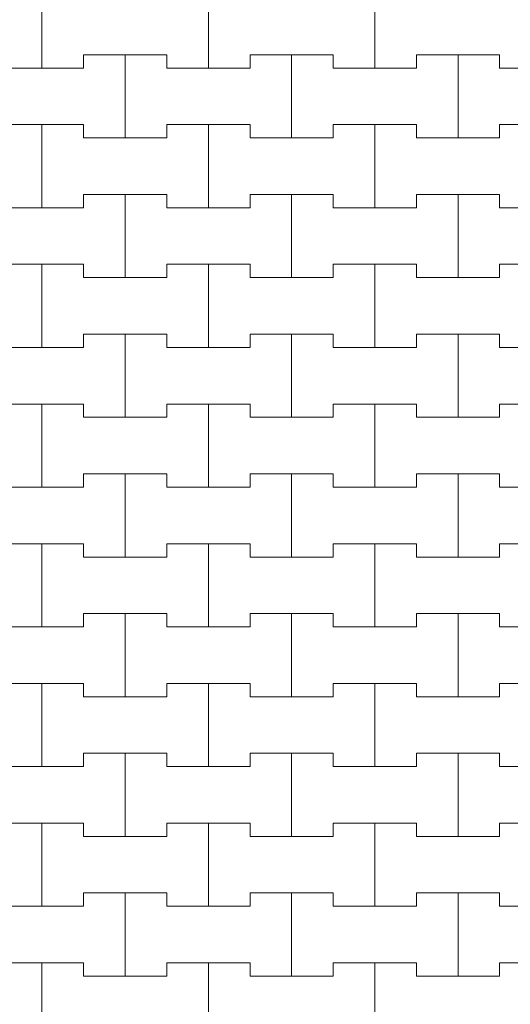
# Model space of a CAD drawing. Header units: millimetres. Extents: x 2826 to 3034, y 1533 to 1590.
# Tile 67 of 248: x 2940.752 to 2941.489, y 1568.572 to 1570.052. Entities that reach past the tile are written whole.
import ezdxf
from ezdxf.enums import TextEntityAlignment as Align

# ---------------------------------------------------------------- set-up
doc = ezdxf.new("R2010")
doc.units = ezdxf.units.MM
doc.layers.add('_Caneta_No__220', color=7, linetype='Continuous', lineweight=15, true_color=0x8a8a8a)
doc.styles.add('ESTILO_GERADO_2', font='arial.ttf')

# ---------------------------------------------------------------- blocks, each defined once
blk = doc.blocks.new('A$Cf44ad3b2')
at = {"layer": '_Caneta_No__220'}
for p, q in [((32.9887, 36.686), (32.9887, 36.811)), ((32.9887, 36.811), (32.9887, 36.686)), ((33.2387, 36.686), (33.2387, 36.811)), ((33.2387, 36.811), (33.2387, 36.686)), ((33.4887, 36.686), (33.4887, 36.811)), ((33.4887, 36.811), (33.4887, 36.686)), ((33.0512, 36.686), (33.0512, 36.706)), ((33.0512, 36.706), (33.0512, 36.686)), ((33.0512, 36.706), (33.1137, 36.706)), ((33.0512, 36.706), (33.1762, 36.706)), ((33.1137, 36.706), (33.1762, 36.706)), ((33.1137, 36.581), (33.1137, 36.706)), ((33.1137, 36.706), (33.1137, 36.581)), ((33.1762, 36.706), (33.1762, 36.686)), ((33.1762, 36.686), (33.1762, 36.706)), ((33.3012, 36.686), (33.3012, 36.706)), ((33.3012, 36.706), (33.3012, 36.686)), ((33.3012, 36.706), (33.3637, 36.706)), ((33.3012, 36.706), (33.4262, 36.706)), ((33.3637, 36.706), (33.4262, 36.706)), ((33.3637, 36.581), (33.3637, 36.706)), ((33.3637, 36.706), (33.3637, 36.581)), ((33.4262, 36.706), (33.4262, 36.686)), ((33.4262, 36.686), (33.4262, 36.706)), ((33.5512, 36.686), (33.5512, 36.706)), ((33.5512, 36.706), (33.5512, 36.686)), ((33.5512, 36.706), (33.6137, 36.706)), ((33.5512, 36.706), (33.6762, 36.706)), ((33.6137, 36.706), (33.6762, 36.706)), ((33.6137, 36.581), (33.6137, 36.706)), ((33.6137, 36.706), (33.6137, 36.581)), ((33.6762, 36.706), (33.6762, 36.686)), ((33.6762, 36.686), (33.6762, 36.706)), ((32.9262, 36.686), (32.9887, 36.686)), ((32.9262, 36.686), (33.0512, 36.686)), ((32.9887, 36.686), (33.0512, 36.686)), ((33.1762, 36.686), (33.2387, 36.686)), ((33.1762, 36.686), (33.3012, 36.686)), ((33.2387, 36.686), (33.3012, 36.686)), ((33.4262, 36.686), (33.4887, 36.686)), ((33.4262, 36.686), (33.5512, 36.686)), ((33.4887, 36.686), (33.5512, 36.686)), ((33.6762, 36.686), (33.7387, 36.686)), ((33.6762, 36.686), (33.8012, 36.686)), ((32.9262, 36.601), (32.9887, 36.601)), ((32.9262, 36.601), (33.0512, 36.601)), ((32.9887, 36.601), (33.0512, 36.601)), ((32.9887, 36.476), (32.9887, 36.601)), ((32.9887, 36.601), (32.9887, 36.476)), ((33.0512, 36.601), (33.0512, 36.581)), ((33.0512, 36.581), (33.0512, 36.601)), ((33.1762, 36.581), (33.1762, 36.601)), ((33.1762, 36.601), (33.1762, 36.581)), ((33.1762, 36.601), (33.2387, 36.601)), ((33.1762, 36.601), (33.3012, 36.601)), ((33.2387, 36.601), (33.3012, 36.601)), ((33.2387, 36.476), (33.2387, 36.601)), ((33.2387, 36.601), (33.2387, 36.476)), ((33.3012, 36.601), (33.3012, 36.581)), ((33.3012, 36.581), (33.3012, 36.601)), ((33.4262, 36.581), (33.4262, 36.601)), ((33.4262, 36.601), (33.4262, 36.581)), ((33.4262, 36.601), (33.4887, 36.601)), ((33.4262, 36.601), (33.5512, 36.601)), ((33.4887, 36.601), (33.5512, 36.601)), ((33.4887, 36.476), (33.4887, 36.601)), ((33.4887, 36.601), (33.4887, 36.476)), ((33.5512, 36.601), (33.5512, 36.581)), ((33.5512, 36.581), (33.5512, 36.601)), ((33.6762, 36.581), (33.6762, 36.601)), ((33.6762, 36.601), (33.6762, 36.581)), ((33.6762, 36.601), (33.7387, 36.601)), ((33.6762, 36.601), (33.8012, 36.601)), ((33.0512, 36.581), (33.1137, 36.581)), ((33.0512, 36.581), (33.1762, 36.581)), ((33.1137, 36.581), (33.1762, 36.581)), ((33.3012, 36.581), (33.3637, 36.581)), ((33.3012, 36.581), (33.4262, 36.581)), ((33.3637, 36.581), (33.4262, 36.581)), ((33.5512, 36.581), (33.6137, 36.581)), ((33.5512, 36.581), (33.6762, 36.581)), ((33.6137, 36.581), (33.6762, 36.581)), ((33.0512, 36.476), (33.0512, 36.496)), ((33.0512, 36.496), (33.0512, 36.476)), ((33.0512, 36.496), (33.1137, 36.496)), ((33.0512, 36.496), (33.1762, 36.496)), ((33.1137, 36.496), (33.1762, 36.496)), ((33.1137, 36.371), (33.1137, 36.496)), ((33.1137, 36.496), (33.1137, 36.371)), ((33.1762, 36.496), (33.1762, 36.476)), ((33.1762, 36.476), (33.1762, 36.496)), ((33.3012, 36.476), (33.3012, 36.496)), ((33.3012, 36.496), (33.3012, 36.476)), ((33.3012, 36.496), (33.3637, 36.496)), ((33.3012, 36.496), (33.4262, 36.496)), ((33.3637, 36.496), (33.4262, 36.496)), ((33.3637, 36.371), (33.3637, 36.496)), ((33.3637, 36.496), (33.3637, 36.371)), ((33.4262, 36.496), (33.4262, 36.476)), ((33.4262, 36.476), (33.4262, 36.496)), ((33.5512, 36.476), (33.5512, 36.496)), ((33.5512, 36.496), (33.5512, 36.476)), ((33.5512, 36.496), (33.6137, 36.496)), ((33.5512, 36.496), (33.6762, 36.496)), ((33.6137, 36.496), (33.6762, 36.496)), ((33.6137, 36.371), (33.6137, 36.496)), ((33.6137, 36.496), (33.6137, 36.371)), ((33.6762, 36.496), (33.6762, 36.476)), ((33.6762, 36.476), (33.6762, 36.496)), ((32.9262, 36.476), (32.9887, 36.476)), ((32.9262, 36.476), (33.0512, 36.476)), ((32.9887, 36.476), (33.0512, 36.476)), ((33.1762, 36.476), (33.2387, 36.476)), ((33.1762, 36.476), (33.3012, 36.476)), ((33.2387, 36.476), (33.3012, 36.476)), ((33.4262, 36.476), (33.4887, 36.476)), ((33.4262, 36.476), (33.5512, 36.476)), ((33.4887, 36.476), (33.5512, 36.476)), ((33.6762, 36.476), (33.7387, 36.476)), ((33.6762, 36.476), (33.8012, 36.476)), ((32.9262, 36.391), (32.9887, 36.391)), ((32.9262, 36.391), (33.0512, 36.391)), ((32.9887, 36.391), (33.0512, 36.391)), ((32.9887, 36.266), (32.9887, 36.391)), ((32.9887, 36.391), (32.9887, 36.266)), ((33.0512, 36.391), (33.0512, 36.371)), ((33.0512, 36.371), (33.0512, 36.391)), ((33.1762, 36.371), (33.1762, 36.391)), ((33.1762, 36.391), (33.1762, 36.371)), ((33.1762, 36.391), (33.2387, 36.391)), ((33.1762, 36.391), (33.3012, 36.391)), ((33.2387, 36.391), (33.3012, 36.391)), ((33.2387, 36.266), (33.2387, 36.391)), ((33.2387, 36.391), (33.2387, 36.266)), ((33.3012, 36.391), (33.3012, 36.371)), ((33.3012, 36.371), (33.3012, 36.391)), ((33.4262, 36.371), (33.4262, 36.391)), ((33.4262, 36.391), (33.4262, 36.371)), ((33.4262, 36.391), (33.4887, 36.391)), ((33.4262, 36.391), (33.5512, 36.391)), ((33.4887, 36.391), (33.5512, 36.391)), ((33.4887, 36.266), (33.4887, 36.391)), ((33.4887, 36.391), (33.4887, 36.266)), ((33.5512, 36.391), (33.5512, 36.371)), ((33.5512, 36.371), (33.5512, 36.391)), ((33.6762, 36.371), (33.6762, 36.391)), ((33.6762, 36.391), (33.6762, 36.371)), ((33.6762, 36.391), (33.7387, 36.391)), ((33.6762, 36.391), (33.8012, 36.391)), ((33.0512, 36.371), (33.1137, 36.371)), ((33.0512, 36.371), (33.1762, 36.371)), ((33.1137, 36.371), (33.1762, 36.371)), ((33.3012, 36.371), (33.3637, 36.371)), ((33.3012, 36.371), (33.4262, 36.371)), ((33.3637, 36.371), (33.4262, 36.371)), ((33.5512, 36.371), (33.6137, 36.371)), ((33.5512, 36.371), (33.6762, 36.371)), ((33.6137, 36.371), (33.6762, 36.371)), ((33.0512, 36.266), (33.0512, 36.286)), ((33.0512, 36.286), (33.0512, 36.266)), ((33.0512, 36.286), (33.1137, 36.286)), ((33.0512, 36.286), (33.1762, 36.286)), ((33.1137, 36.286), (33.1762, 36.286)), ((33.1137, 36.161), (33.1137, 36.286)), ((33.1137, 36.286), (33.1137, 36.161)), ((33.1762, 36.286), (33.1762, 36.266)), ((33.1762, 36.266), (33.1762, 36.286)), ((33.3012, 36.266), (33.3012, 36.286)), ((33.3012, 36.286), (33.3012, 36.266)), ((33.3012, 36.286), (33.3637, 36.286)), ((33.3012, 36.286), (33.4262, 36.286)), ((33.3637, 36.286), (33.4262, 36.286)), ((33.3637, 36.161), (33.3637, 36.286)), ((33.3637, 36.286), (33.3637, 36.161)), ((33.4262, 36.286), (33.4262, 36.266)), ((33.4262, 36.266), (33.4262, 36.286)), ((33.5512, 36.266), (33.5512, 36.286)), ((33.5512, 36.286), (33.5512, 36.266)), ((33.5512, 36.286), (33.6137, 36.286)), ((33.5512, 36.286), (33.6762, 36.286)), ((33.6137, 36.286), (33.6762, 36.286)), ((33.6137, 36.161), (33.6137, 36.286)), ((33.6137, 36.286), (33.6137, 36.161)), ((33.6762, 36.286), (33.6762, 36.266)), ((33.6762, 36.266), (33.6762, 36.286)), ((32.9262, 36.266), (32.9887, 36.266)), ((32.9262, 36.266), (33.0512, 36.266)), ((32.9887, 36.266), (33.0512, 36.266)), ((33.1762, 36.266), (33.2387, 36.266)), ((33.1762, 36.266), (33.3012, 36.266)), ((33.2387, 36.266), (33.3012, 36.266)), ((33.4262, 36.266), (33.4887, 36.266)), ((33.4262, 36.266), (33.5512, 36.266)), ((33.4887, 36.266), (33.5512, 36.266)), ((33.6762, 36.266), (33.7387, 36.266)), ((33.6762, 36.266), (33.8012, 36.266)), ((32.9262, 36.181), (32.9887, 36.181)), ((32.9262, 36.181), (33.0512, 36.181)), ((32.9887, 36.181), (33.0512, 36.181)), ((32.9887, 36.056), (32.9887, 36.181)), ((32.9887, 36.181), (32.9887, 36.056)), ((33.0512, 36.181), (33.0512, 36.161)), ((33.0512, 36.161), (33.0512, 36.181)), ((33.1762, 36.161), (33.1762, 36.181)), ((33.1762, 36.181), (33.1762, 36.161)), ((33.1762, 36.181), (33.2387, 36.181)), ((33.1762, 36.181), (33.3012, 36.181)), ((33.2387, 36.181), (33.3012, 36.181)), ((33.2387, 36.056), (33.2387, 36.181)), ((33.2387, 36.181), (33.2387, 36.056)), ((33.3012, 36.181), (33.3012, 36.161)), ((33.3012, 36.161), (33.3012, 36.181)), ((33.4262, 36.161), (33.4262, 36.181)), ((33.4262, 36.181), (33.4262, 36.161)), ((33.4262, 36.181), (33.4887, 36.181)), ((33.4262, 36.181), (33.5512, 36.181)), ((33.4887, 36.181), (33.5512, 36.181)), ((33.4887, 36.056), (33.4887, 36.181)), ((33.4887, 36.181), (33.4887, 36.056)), ((33.5512, 36.181), (33.5512, 36.161)), ((33.5512, 36.161), (33.5512, 36.181)), ((33.6762, 36.161), (33.6762, 36.181)), ((33.6762, 36.181), (33.6762, 36.161)), ((33.6762, 36.181), (33.7387, 36.181)), ((33.6762, 36.181), (33.8012, 36.181)), ((33.0512, 36.161), (33.1137, 36.161)), ((33.0512, 36.161), (33.1762, 36.161)), ((33.1137, 36.161), (33.1762, 36.161)), ((33.3012, 36.161), (33.3637, 36.161)), ((33.3012, 36.161), (33.4262, 36.161)), ((33.3637, 36.161), (33.4262, 36.161)), ((33.5512, 36.161), (33.6137, 36.161)), ((33.5512, 36.161), (33.6762, 36.161)), ((33.6137, 36.161), (33.6762, 36.161)), ((33.0512, 36.056), (33.0512, 36.076)), ((33.0512, 36.076), (33.0512, 36.056)), ((33.0512, 36.076), (33.1137, 36.076)), ((33.0512, 36.076), (33.1762, 36.076)), ((33.1137, 36.076), (33.1762, 36.076)), ((33.1137, 35.951), (33.1137, 36.076)), ((33.1137, 36.076), (33.1137, 35.951)), ((33.1762, 36.076), (33.1762, 36.056)), ((33.1762, 36.056), (33.1762, 36.076)), ((33.3012, 36.056), (33.3012, 36.076)), ((33.3012, 36.076), (33.3012, 36.056)), ((33.3012, 36.076), (33.3637, 36.076)), ((33.3012, 36.076), (33.4262, 36.076)), ((33.3637, 36.076), (33.4262, 36.076)), ((33.3637, 35.951), (33.3637, 36.076)), ((33.3637, 36.076), (33.3637, 35.951)), ((33.4262, 36.076), (33.4262, 36.056)), ((33.4262, 36.056), (33.4262, 36.076)), ((33.5512, 36.056), (33.5512, 36.076)), ((33.5512, 36.076), (33.5512, 36.056)), ((33.5512, 36.076), (33.6137, 36.076)), ((33.5512, 36.076), (33.6762, 36.076)), ((33.6137, 36.076), (33.6762, 36.076)), ((33.6137, 35.951), (33.6137, 36.076)), ((33.6137, 36.076), (33.6137, 35.951)), ((33.6762, 36.076), (33.6762, 36.056)), ((33.6762, 36.056), (33.6762, 36.076)), ((32.9262, 36.056), (32.9887, 36.056)), ((32.9262, 36.056), (33.0512, 36.056)), ((32.9887, 36.056), (33.0512, 36.056)), ((33.1762, 36.056), (33.2387, 36.056)), ((33.1762, 36.056), (33.3012, 36.056)), ((33.2387, 36.056), (33.3012, 36.056)), ((33.4262, 36.056), (33.4887, 36.056)), ((33.4262, 36.056), (33.5512, 36.056)), ((33.4887, 36.056), (33.5512, 36.056)), ((33.6762, 36.056), (33.7387, 36.056)), ((33.6762, 36.056), (33.8012, 36.056)), ((32.9262, 35.971), (32.9887, 35.971)), ((32.9262, 35.971), (33.0512, 35.971)), ((32.9887, 35.971), (33.0512, 35.971)), ((32.9887, 35.846), (32.9887, 35.971)), ((32.9887, 35.971), (32.9887, 35.846)), ((33.0512, 35.971), (33.0512, 35.951)), ((33.0512, 35.951), (33.0512, 35.971)), ((33.1762, 35.951), (33.1762, 35.971)), ((33.1762, 35.971), (33.1762, 35.951)), ((33.1762, 35.971), (33.2387, 35.971)), ((33.1762, 35.971), (33.3012, 35.971)), ((33.2387, 35.971), (33.3012, 35.971)), ((33.2387, 35.846), (33.2387, 35.971)), ((33.2387, 35.971), (33.2387, 35.846)), ((33.3012, 35.971), (33.3012, 35.951)), ((33.3012, 35.951), (33.3012, 35.971)), ((33.4262, 35.951), (33.4262, 35.971)), ((33.4262, 35.971), (33.4262, 35.951)), ((33.4262, 35.971), (33.4887, 35.971)), ((33.4262, 35.971), (33.5512, 35.971)), ((33.4887, 35.971), (33.5512, 35.971)), ((33.4887, 35.846), (33.4887, 35.971)), ((33.4887, 35.971), (33.4887, 35.846)), ((33.5512, 35.971), (33.5512, 35.951)), ((33.5512, 35.951), (33.5512, 35.971)), ((33.6762, 35.951), (33.6762, 35.971)), ((33.6762, 35.971), (33.6762, 35.951)), ((33.6762, 35.971), (33.7387, 35.971)), ((33.6762, 35.971), (33.8012, 35.971)), ((33.0512, 35.951), (33.1137, 35.951)), ((33.0512, 35.951), (33.1762, 35.951)), ((33.1137, 35.951), (33.1762, 35.951)), ((33.3012, 35.951), (33.3637, 35.951)), ((33.3012, 35.951), (33.4262, 35.951)), ((33.3637, 35.951), (33.4262, 35.951)), ((33.5512, 35.951), (33.6137, 35.951)), ((33.5512, 35.951), (33.6762, 35.951)), ((33.6137, 35.951), (33.6762, 35.951)), ((33.0512, 35.846), (33.0512, 35.866)), ((33.0512, 35.866), (33.0512, 35.846)), ((33.0512, 35.866), (33.1137, 35.866)), ((33.0512, 35.866), (33.1762, 35.866)), ((33.1137, 35.866), (33.1762, 35.866)), ((33.1137, 35.741), (33.1137, 35.866)), ((33.1137, 35.866), (33.1137, 35.741)), ((33.1762, 35.866), (33.1762, 35.846)), ((33.1762, 35.846), (33.1762, 35.866)), ((33.3012, 35.846), (33.3012, 35.866)), ((33.3012, 35.866), (33.3012, 35.846)), ((33.3012, 35.866), (33.3637, 35.866)), ((33.3012, 35.866), (33.4262, 35.866)), ((33.3637, 35.866), (33.4262, 35.866)), ((33.3637, 35.741), (33.3637, 35.866)), ((33.3637, 35.866), (33.3637, 35.741)), ((33.4262, 35.866), (33.4262, 35.846)), ((33.4262, 35.846), (33.4262, 35.866)), ((33.5512, 35.846), (33.5512, 35.866)), ((33.5512, 35.866), (33.5512, 35.846)), ((33.5512, 35.866), (33.6137, 35.866)), ((33.5512, 35.866), (33.6762, 35.866)), ((33.6137, 35.866), (33.6762, 35.866)), ((33.6137, 35.741), (33.6137, 35.866)), ((33.6137, 35.866), (33.6137, 35.741)), ((33.6762, 35.866), (33.6762, 35.846)), ((33.6762, 35.846), (33.6762, 35.866)), ((32.9262, 35.846), (32.9887, 35.846)), ((32.9262, 35.846), (33.0512, 35.846)), ((32.9887, 35.846), (33.0512, 35.846)), ((33.1762, 35.846), (33.2387, 35.846)), ((33.1762, 35.846), (33.3012, 35.846)), ((33.2387, 35.846), (33.3012, 35.846)), ((33.4262, 35.846), (33.4887, 35.846)), ((33.4262, 35.846), (33.5512, 35.846)), ((33.4887, 35.846), (33.5512, 35.846)), ((33.6762, 35.846), (33.7387, 35.846)), ((33.6762, 35.846), (33.8012, 35.846)), ((32.9262, 35.761), (32.9887, 35.761)), ((32.9262, 35.761), (33.0512, 35.761)), ((32.9887, 35.761), (33.0512, 35.761)), ((32.9887, 35.636), (32.9887, 35.761)), ((32.9887, 35.761), (32.9887, 35.636)), ((33.0512, 35.761), (33.0512, 35.741)), ((33.0512, 35.741), (33.0512, 35.761)), ((33.1762, 35.741), (33.1762, 35.761)), ((33.1762, 35.761), (33.1762, 35.741)), ((33.1762, 35.761), (33.2387, 35.761)), ((33.1762, 35.761), (33.3012, 35.761)), ((33.2387, 35.761), (33.3012, 35.761)), ((33.2387, 35.636), (33.2387, 35.761)), ((33.2387, 35.761), (33.2387, 35.636)), ((33.3012, 35.761), (33.3012, 35.741)), ((33.3012, 35.741), (33.3012, 35.761)), ((33.4262, 35.741), (33.4262, 35.761)), ((33.4262, 35.761), (33.4262, 35.741)), ((33.4262, 35.761), (33.4887, 35.761)), ((33.4262, 35.761), (33.5512, 35.761)), ((33.4887, 35.761), (33.5512, 35.761)), ((33.4887, 35.636), (33.4887, 35.761)), ((33.4887, 35.761), (33.4887, 35.636)), ((33.5512, 35.761), (33.5512, 35.741)), ((33.5512, 35.741), (33.5512, 35.761)), ((33.6762, 35.741), (33.6762, 35.761)), ((33.6762, 35.761), (33.6762, 35.741)), ((33.6762, 35.761), (33.7387, 35.761)), ((33.6762, 35.761), (33.8012, 35.761)), ((33.0512, 35.741), (33.1137, 35.741)), ((33.0512, 35.741), (33.1762, 35.741)), ((33.1137, 35.741), (33.1762, 35.741)), ((33.3012, 35.741), (33.3637, 35.741)), ((33.3012, 35.741), (33.4262, 35.741)), ((33.3637, 35.741), (33.4262, 35.741)), ((33.5512, 35.741), (33.6137, 35.741)), ((33.5512, 35.741), (33.6762, 35.741)), ((33.6137, 35.741), (33.6762, 35.741)), ((33.0512, 35.636), (33.0512, 35.656)), ((33.0512, 35.656), (33.0512, 35.636)), ((33.0512, 35.656), (33.1137, 35.656)), ((33.0512, 35.656), (33.1762, 35.656)), ((33.1137, 35.656), (33.1762, 35.656)), ((33.1137, 35.531), (33.1137, 35.656)), ((33.1137, 35.656), (33.1137, 35.531)), ((33.1762, 35.656), (33.1762, 35.636)), ((33.1762, 35.636), (33.1762, 35.656)), ((33.3012, 35.636), (33.3012, 35.656)), ((33.3012, 35.656), (33.3012, 35.636)), ((33.3012, 35.656), (33.3637, 35.656)), ((33.3012, 35.656), (33.4262, 35.656)), ((33.3637, 35.656), (33.4262, 35.656)), ((33.3637, 35.531), (33.3637, 35.656)), ((33.3637, 35.656), (33.3637, 35.531)), ((33.4262, 35.656), (33.4262, 35.636)), ((33.4262, 35.636), (33.4262, 35.656)), ((33.5512, 35.636), (33.5512, 35.656)), ((33.5512, 35.656), (33.5512, 35.636)), ((33.5512, 35.656), (33.6137, 35.656)), ((33.5512, 35.656), (33.6762, 35.656)), ((33.6137, 35.656), (33.6762, 35.656)), ((33.6137, 35.531), (33.6137, 35.656)), ((33.6137, 35.656), (33.6137, 35.531)), ((33.6762, 35.656), (33.6762, 35.636)), ((33.6762, 35.636), (33.6762, 35.656)), ((32.9262, 35.636), (32.9887, 35.636)), ((32.9262, 35.636), (33.0512, 35.636)), ((32.9887, 35.636), (33.0512, 35.636)), ((33.1762, 35.636), (33.2387, 35.636)), ((33.1762, 35.636), (33.3012, 35.636)), ((33.2387, 35.636), (33.3012, 35.636)), ((33.4262, 35.636), (33.4887, 35.636)), ((33.4262, 35.636), (33.5512, 35.636)), ((33.4887, 35.636), (33.5512, 35.636)), ((33.6762, 35.636), (33.7387, 35.636)), ((33.6762, 35.636), (33.8012, 35.636)), ((32.9262, 35.551), (32.9887, 35.551)), ((32.9262, 35.551), (33.0512, 35.551)), ((32.9887, 35.551), (33.0512, 35.551)), ((32.9887, 35.426), (32.9887, 35.551)), ((32.9887, 35.551), (32.9887, 35.426)), ((33.0512, 35.551), (33.0512, 35.531)), ((33.0512, 35.531), (33.0512, 35.551)), ((33.1762, 35.531), (33.1762, 35.551)), ((33.1762, 35.551), (33.1762, 35.531)), ((33.1762, 35.551), (33.2387, 35.551)), ((33.1762, 35.551), (33.3012, 35.551)), ((33.2387, 35.551), (33.3012, 35.551)), ((33.2387, 35.426), (33.2387, 35.551)), ((33.2387, 35.551), (33.2387, 35.426)), ((33.3012, 35.551), (33.3012, 35.531)), ((33.3012, 35.531), (33.3012, 35.551)), ((33.4262, 35.531), (33.4262, 35.551)), ((33.4262, 35.551), (33.4262, 35.531)), ((33.4262, 35.551), (33.4887, 35.551)), ((33.4262, 35.551), (33.5512, 35.551)), ((33.4887, 35.551), (33.5512, 35.551)), ((33.4887, 35.426), (33.4887, 35.551)), ((33.4887, 35.551), (33.4887, 35.426)), ((33.5512, 35.551), (33.5512, 35.531)), ((33.5512, 35.531), (33.5512, 35.551)), ((33.6762, 35.531), (33.6762, 35.551)), ((33.6762, 35.551), (33.6762, 35.531)), ((33.6762, 35.551), (33.7387, 35.551)), ((33.6762, 35.551), (33.8012, 35.551)), ((33.0512, 35.531), (33.1137, 35.531)), ((33.0512, 35.531), (33.1762, 35.531)), ((33.1137, 35.531), (33.1762, 35.531)), ((33.3012, 35.531), (33.3637, 35.531)), ((33.3012, 35.531), (33.4262, 35.531)), ((33.3637, 35.531), (33.4262, 35.531)), ((33.5512, 35.531), (33.6137, 35.531)), ((33.5512, 35.531), (33.6762, 35.531)), ((33.6137, 35.531), (33.6762, 35.531)), ((33.0512, 35.426), (33.0512, 35.446)), ((33.0512, 35.446), (33.0512, 35.426)), ((33.0512, 35.446), (33.1137, 35.446)), ((33.0512, 35.446), (33.1762, 35.446)), ((33.1137, 35.446), (33.1762, 35.446)), ((33.1137, 35.321), (33.1137, 35.446)), ((33.1137, 35.446), (33.1137, 35.321)), ((33.1762, 35.446), (33.1762, 35.426)), ((33.1762, 35.426), (33.1762, 35.446)), ((33.3012, 35.426), (33.3012, 35.446)), ((33.3012, 35.446), (33.3012, 35.426)), ((33.3012, 35.446), (33.3637, 35.446)), ((33.3012, 35.446), (33.4262, 35.446)), ((33.3637, 35.446), (33.4262, 35.446)), ((33.3637, 35.321), (33.3637, 35.446)), ((33.3637, 35.446), (33.3637, 35.321)), ((33.4262, 35.446), (33.4262, 35.426)), ((33.4262, 35.426), (33.4262, 35.446)), ((33.5512, 35.426), (33.5512, 35.446)), ((33.5512, 35.446), (33.5512, 35.426)), ((33.5512, 35.446), (33.6137, 35.446)), ((33.5512, 35.446), (33.6762, 35.446)), ((33.6137, 35.446), (33.6762, 35.446)), ((33.6137, 35.321), (33.6137, 35.446)), ((33.6137, 35.446), (33.6137, 35.321)), ((33.6762, 35.446), (33.6762, 35.426)), ((33.6762, 35.426), (33.6762, 35.446)), ((32.9262, 35.426), (32.9887, 35.426)), ((32.9262, 35.426), (33.0512, 35.426)), ((32.9887, 35.426), (33.0512, 35.426)), ((33.1762, 35.426), (33.2387, 35.426)), ((33.1762, 35.426), (33.3012, 35.426)), ((33.2387, 35.426), (33.3012, 35.426)), ((33.4262, 35.426), (33.4887, 35.426)), ((33.4262, 35.426), (33.5512, 35.426)), ((33.4887, 35.426), (33.5512, 35.426)), ((33.6762, 35.426), (33.7387, 35.426)), ((33.6762, 35.426), (33.8012, 35.426)), ((32.9262, 35.341), (32.9887, 35.341)), ((32.9262, 35.341), (33.0512, 35.341)), ((32.9887, 35.341), (33.0512, 35.341)), ((32.9887, 35.216), (32.9887, 35.341)), ((32.9887, 35.341), (32.9887, 35.216)), ((33.0512, 35.341), (33.0512, 35.321)), ((33.0512, 35.321), (33.0512, 35.341)), ((33.1762, 35.321), (33.1762, 35.341)), ((33.1762, 35.341), (33.1762, 35.321)), ((33.1762, 35.341), (33.2387, 35.341)), ((33.1762, 35.341), (33.3012, 35.341)), ((33.2387, 35.341), (33.3012, 35.341)), ((33.2387, 35.216), (33.2387, 35.341)), ((33.2387, 35.341), (33.2387, 35.216)), ((33.3012, 35.341), (33.3012, 35.321)), ((33.3012, 35.321), (33.3012, 35.341)), ((33.4262, 35.321), (33.4262, 35.341)), ((33.4262, 35.341), (33.4262, 35.321)), ((33.4262, 35.341), (33.4887, 35.341)), ((33.4262, 35.341), (33.5512, 35.341)), ((33.4887, 35.341), (33.5512, 35.341)), ((33.4887, 35.216), (33.4887, 35.341)), ((33.4887, 35.341), (33.4887, 35.216)), ((33.5512, 35.341), (33.5512, 35.321)), ((33.5512, 35.321), (33.5512, 35.341)), ((33.6762, 35.321), (33.6762, 35.341)), ((33.6762, 35.341), (33.6762, 35.321)), ((33.6762, 35.341), (33.7387, 35.341)), ((33.6762, 35.341), (33.8012, 35.341)), ((33.0512, 35.321), (33.1137, 35.321)), ((33.0512, 35.321), (33.1762, 35.321)), ((33.1137, 35.321), (33.1762, 35.321)), ((33.3012, 35.321), (33.3637, 35.321)), ((33.3012, 35.321), (33.4262, 35.321)), ((33.3637, 35.321), (33.4262, 35.321)), ((33.5512, 35.321), (33.6137, 35.321)), ((33.5512, 35.321), (33.6762, 35.321)), ((33.6137, 35.321), (33.6762, 35.321))]:
    blk.add_line(p, q, dxfattribs=at)
at = {"layer": '_Caneta_No__220', "style": 'ESTILO_GERADO_2'}
for p in [(50.2713, 22.5674), (50.8713, 22.5674)]:
    blk.add_attdef('txt', text='', height=0.12, dxfattribs=at).set_placement(p, align=Align.MIDDLE_CENTER)
blk.add_attdef('txt', text='', height=0.12, rotation=90, dxfattribs=at).set_placement((17.1363, 18.425), align=Align.MIDDLE_CENTER)

msp = doc.modelspace()

# ---------------------------------------------------------------- block references
msp.add_blockref('A$Cf44ad3b2', (2907.7964, 1533.293))

doc.saveas('drawing.dxf')
